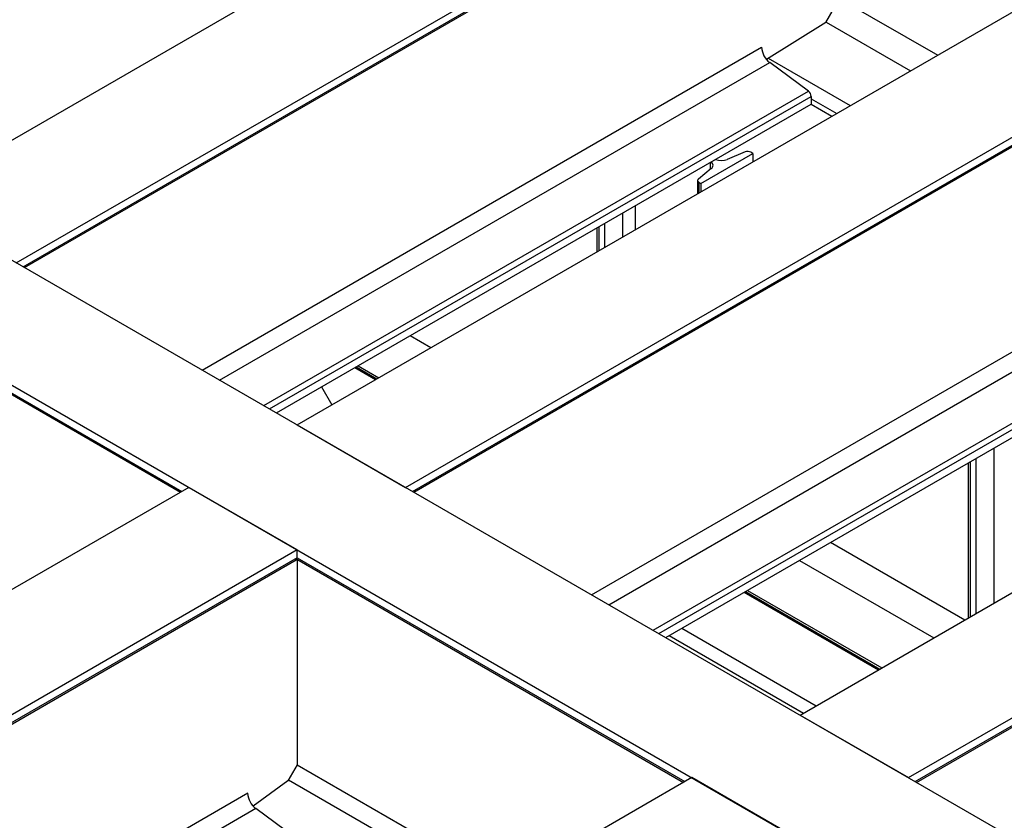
# Model space of a CAD drawing. Header units: millimetres. Extents: x 0 to 25230, y 0 to 17820.
# Tile 202 of 244: x 17763 to 18566, y 13317 to 13970. Entities that reach past the tile are written whole.
import ezdxf

# ---------------------------------------------------------------- set-up
doc = ezdxf.new("R2010")
doc.units = ezdxf.units.MM
doc.linetypes.add('SLD-Sólida', pattern=[0])
doc.layers.add('REFERÊNCIAS', color=9, linetype='SLD-Sólida')

msp = doc.modelspace()

# ---------------------------------------------------------------- linework, layer by layer
at = {"layer": 'REFERÊNCIAS', "linetype": 'SLD-Sólida', "lineweight": 25, "ltscale": 30}
for p, q in [((17671.36, 13822.82), (18319.63, 14197.05)), ((17759.75, 13771.79), (18408.02, 14146.03)), ((17765.34, 13768.56), (18408.02, 14139.57)), ((17766.38, 13767.96), (18407.28, 14137.94)), ((17988.85, 13639.53), (18637.12, 14013.77)), ((17353.52, 14006.3), (21907.29, 11377.47)), ((18419.97, 13967.68), (18431.28, 13987.27)), ((18431.28, 13987.28), (18511.26, 13941.11)), ((18419.97, 13967.68), (18371.55, 13937.61)), ((18420.19, 13968.06), (18489.06, 13928.3)), ((18077.24, 13588.51), (18725.51, 13962.74)), ((17265.13, 13955.28), (21818.9, 11326.45)), ((18082.83, 13585.28), (18725.51, 13956.29)), ((18083.88, 13584.68), (18724.77, 13954.66)), ((17911.46, 13684.21), (18367.64, 13947.56)), ((17925.6, 13676.05), (18374.22, 13935.03)), ((18373.09, 13938.57), (18439.97, 13899.96)), ((18405.85, 13911.65), (18374.22, 13935.03)), ((17961.67, 13655.23), (18405.85, 13911.65)), ((17966.33, 13652.54), (18408.02, 13907.52)), ((17971.92, 13649.31), (18408.02, 13901.07)), ((18408.02, 13907.52), (18408.02, 13901.07)), ((18408.02, 13905.59), (18428.87, 13893.55)), ((18408.02, 13901.07), (18424.95, 13891.29)), ((18318.05, 13836.47), (18360.48, 13860.97)), ((18354.27, 13862.12), (18339.55, 13856.05)), ((18360.48, 13860.97), (18358.86, 13861.9)), ((18360.48, 13860.97), (18360.48, 13854.07)), ((18325.71, 13853.55), (18325.71, 13847.86)), ((18326.56, 13848.55), (18316.05, 13840.06)), ((18315.39, 13838.86), (18315.39, 13828.04)), ((18316.43, 13837.41), (18318.05, 13836.47)), ((18316.43, 13837.41), (18316.43, 13828.64)), ((18318.05, 13836.47), (18318.05, 13829.57)), ((18254.12, 13812.22), (18254.12, 13792.67)), ((18264.43, 13818.17), (18264.43, 13798.62)), ((18233.2, 13800.14), (18233.2, 13780.59)), ((18234.82, 13801.08), (18234.82, 13781.53)), ((18239.41, 13803.73), (18239.41, 13784.17)), ((18398.98, 13402.78), (19047.24, 13777.01)), ((18228.95, 13500.93), (18685.13, 13764.28)), ((18243.09, 13492.77), (18691.71, 13751.75)), ((18279.16, 13471.94), (18723.34, 13728.37)), ((18283.82, 13469.25), (18725.51, 13724.24)), ((18487.36, 13351.75), (19135.63, 13725.99)), ((18289.41, 13466.03), (18725.51, 13717.78)), ((18492.95, 13348.52), (19135.63, 13719.53)), ((18494, 13347.92), (19134.89, 13717.9)), ((17671.14, 13713.24), (17893.83, 13584.68)), ((17671.36, 13714.31), (17894.88, 13585.28)), ((18081.01, 13712.29), (18097.95, 13702.51)), ((18035.92, 13686.26), (18052.85, 13676.48)), ((18036.96, 13686.86), (18053.9, 13677.08)), ((18038.58, 13687.8), (18055.52, 13678.02)), ((18008.7, 13670.55), (18017.17, 13655.88)), ((17988.85, 13639.53), (18077.24, 13588.51)), ((18557.12, 13620.57), (18557.12, 13494.07)), ((18542.4, 13612.08), (18542.4, 13485.57)), ((18536.19, 13608.49), (18536.19, 13481.99)), ((18537.81, 13609.43), (18537.81, 13482.92)), ((17900.47, 13588.51), (17529.23, 13374.2)), ((17988.85, 13537.48), (17900.47, 13588.51)), ((18533.27, 13480.3), (18423.71, 13543.55)), ((17988.85, 13537.48), (17617.62, 13323.18)), ((17988.85, 13531.03), (17623.21, 13319.95)), ((17988.85, 13531.03), (17988.85, 13537.48)), ((17988.85, 13531.03), (18305, 13348.52)), ((17624.26, 13319.35), (17988.12, 13529.4)), ((17988.63, 13529.96), (18303.96, 13347.92)), ((17988.85, 13529.82), (17988.85, 13362.32)), ((18398.5, 13529), (18508.07, 13465.75)), ((18353.41, 13502.97), (18462.98, 13439.72)), ((18354.45, 13503.58), (18464.02, 13440.32)), ((18356.07, 13504.51), (18465.64, 13441.26)), ((18292.13, 13467.6), (18401.7, 13404.35)), ((18302.44, 13473.55), (18412.01, 13410.3)), ((18398.98, 13402.78), (18487.36, 13351.75)), ((17988.85, 13362.32), (17981.29, 13349.22)), ((17988.85, 13362.32), (18158.88, 13264.17)), ((18310.59, 13351.75), (17939.36, 13137.44)), ((17981.29, 13349.22), (17952.93, 13328.43)), ((17981.78, 13350.08), (18144.74, 13256.01)), ((18398.98, 13300.72), (18310.59, 13351.75)), ((17948.48, 13339.01), (17769.33, 13235.6)), ((17955.06, 13326.48), (17783.47, 13227.43)), ((17986.69, 13303.1), (17955.06, 13326.48))]:
    msp.add_line(p, q, dxfattribs=at)
at = {"layer": 'REFERÊNCIAS', "linetype": 'SLD-Sólida', "lineweight": 25, "ltscale": 30, "flags": 128}
msp.add_lwpolyline([(18316.05, 13840.06), (18315.73, 13839.75), (18315.51, 13839.41), (18315.4, 13839.05), (18315.4, 13838.69), (18315.5, 13838.34), (18315.72, 13838), (18316.03, 13837.69), (18316.43, 13837.41)], dxfattribs=at)
at = {"layer": 'REFERÊNCIAS', "linetype": 'SLD-Sólida', "lineweight": 25, "ltscale": 900}
for centre, radius, start, end in [((18384.48, 13948.4), 16.86, 182.87445, 232.5131), ((18402.47, 13907.24), 5.56, 2.87445, 52.5131), ((18356.32, 13856.95), 5.57, 62.90374, 111.62683), ((18324.76, 13851.24), 3.24, 303.87902, 57.9605), ((18334.91, 13867.96), 12.78, 248.06556, 291.32135), ((17987.08, 13530.85), 1.78, 305.5182, 5.79398), ((17965.31, 13339.86), 16.86, 182.87445, 232.5131)]:
    msp.add_arc(centre, radius, start, end, dxfattribs=at)

doc.saveas('drawing.dxf')
